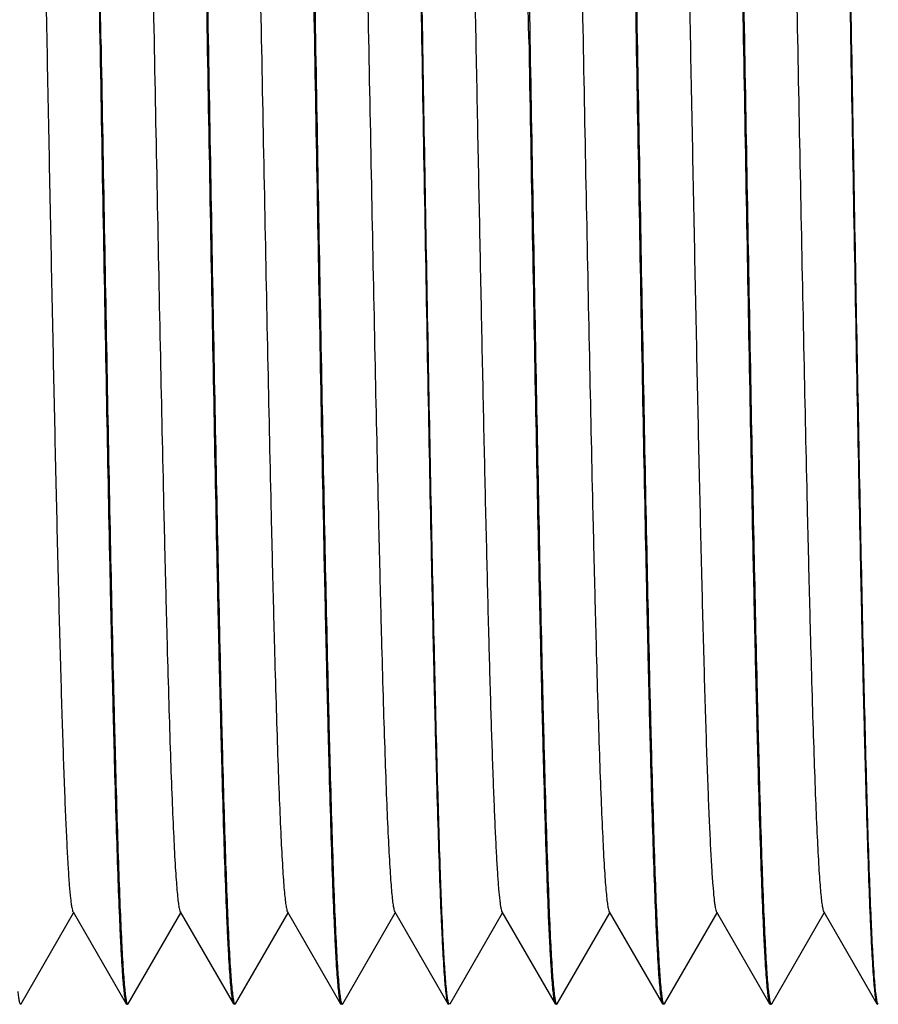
# Model space of a CAD drawing. Header units: inches. Extents: x 2658 to 3015, y -2152 to -1900.
# Tile 4 of 30: x 2794.21 to 2802.22, y -2080.72 to -2071.54. Entities that reach past the tile are written whole.
import ezdxf

# ---------------------------------------------------------------- set-up
doc = ezdxf.new("R2010")
doc.units = ezdxf.units.IN
doc.header["$LTSCALE"] = 0.64311
doc.header["$MEASUREMENT"] = 0
doc.layers.get('0').update_dxf_attribs({"linetype": 'CONTINUOUS'})
doc.layers.add('02___PRT_ALL_AXES', color=7, linetype='CONTINUOUS')

msp = doc.modelspace()

# ---------------------------------------------------------------- linework, layer by layer
at = {"color": 7, "linetype": 'Continuous'}
for p, q in [((2794.2242, -2080.7156), (2794.7143, -2079.8672)), ((2794.7089, -2079.8578), (2795.2044, -2080.7156)), ((2795.2242, -2080.7156), (2795.7143, -2079.8672)), ((2795.7089, -2079.8578), (2796.2044, -2080.7156)), ((2796.2242, -2080.7156), (2796.7143, -2079.8672)), ((2796.7089, -2079.8578), (2797.2044, -2080.7156)), ((2797.2242, -2080.7156), (2797.7143, -2079.8672)), ((2797.7089, -2079.8578), (2798.2044, -2080.7156)), ((2798.2242, -2080.7156), (2798.7143, -2079.8672)), ((2798.7089, -2079.8578), (2799.2044, -2080.7156)), ((2799.2242, -2080.7156), (2799.7143, -2079.8672)), ((2799.7089, -2079.8578), (2800.2044, -2080.7156)), ((2800.2242, -2080.7156), (2800.7143, -2079.8672)), ((2800.7089, -2079.8578), (2801.2044, -2080.7156)), ((2801.2242, -2080.7156), (2801.7143, -2079.8672)), ((2801.7089, -2079.8578), (2802.2044, -2080.7156)), ((2794.2193, -2080.7199), (2794.2242, -2080.7156)), ((2795.2044, -2080.7156), (2795.2093, -2080.7199)), ((2795.2193, -2080.7199), (2795.2242, -2080.7156)), ((2796.2044, -2080.7156), (2796.2093, -2080.7199)), ((2796.2193, -2080.7199), (2796.2242, -2080.7156)), ((2797.2044, -2080.7156), (2797.2093, -2080.7199)), ((2797.2193, -2080.7199), (2797.2242, -2080.7156)), ((2798.2044, -2080.7156), (2798.2093, -2080.7199)), ((2798.2242, -2080.7156), (2798.2193, -2080.7199)), ((2799.2044, -2080.7156), (2799.2093, -2080.7199)), ((2799.2193, -2080.7199), (2799.2242, -2080.7156)), ((2800.2044, -2080.7156), (2800.2093, -2080.7199)), ((2800.2193, -2080.7199), (2800.2242, -2080.7156)), ((2801.2044, -2080.7156), (2801.2093, -2080.7199)), ((2801.2193, -2080.7199), (2801.2242, -2080.7156)), ((2802.2044, -2080.7156), (2802.2093, -2080.7199))]:
    msp.add_line(p, q, dxfattribs=at)
for centre, radius, start, end in [((839.9129, -2105.8315), 1958.3535, 0.9980579, 1.1378429), ((1500.5258, -2093.5352), 1298.6168, 0.9625504, 1.1733505)]:
    msp.add_arc(centre, radius, start, end, dxfattribs=at)
for points, knots in [([(2794.9693, -2071.7199), (2794.9591, -2071.1458), (2794.9392, -2070.019), (2794.9092, -2068.3811), (2794.8835, -2067.0832), (2794.8626, -2066.1214), (2794.8474, -2065.4734), (2794.8323, -2064.8833), (2794.8171, -2064.3565), (2794.802, -2063.8978), (2794.789, -2063.5602), (2794.7783, -2063.3274), (2794.7707, -2063.1816), (2794.7631, -2063.0556), (2794.7556, -2062.9497), (2794.7482, -2062.8641), (2794.7408, -2062.799), (2794.7344, -2062.7575), (2794.7287, -2062.7349), (2794.7258, -2062.727), (2794.7242, -2062.7241)], [0, 0, 0, 0, 0.191336, 0.375594, 0.545984, 0.623982, 0.696206, 0.761992, 0.820722, 0.871862, 0.914932, 0.933318, 0.949544, 0.963573, 0.975379, 0.984934, 0.992218, 0.997228, 0.998888, 1, 1, 1, 1]), ([(2795.7242, -2062.7241), (2795.7258, -2062.727), (2795.7287, -2062.7349), (2795.7344, -2062.7575), (2795.7408, -2062.799), (2795.7482, -2062.8641), (2795.7556, -2062.9497), (2795.7631, -2063.0556), (2795.7707, -2063.1816), (2795.7783, -2063.3274), (2795.789, -2063.5602), (2795.802, -2063.8978), (2795.8171, -2064.3565), (2795.8323, -2064.8833), (2795.8474, -2065.4734), (2795.8626, -2066.1214), (2795.8835, -2067.0831), (2795.9092, -2068.3811), (2795.9392, -2070.019), (2795.9591, -2071.1458), (2795.9693, -2071.7199)], [0, 0, 0, 0, 0.00111, 0.002769, 0.007781, 0.015067, 0.02462, 0.036425, 0.050457, 0.066683, 0.085066, 0.128139, 0.179275, 0.238006, 0.303788, 0.376012, 0.454012, 0.624406, 0.808662, 1, 1, 1, 1]), ([(2796.7242, -2062.7241), (2796.7258, -2062.727), (2796.7287, -2062.7349), (2796.7344, -2062.7575), (2796.7408, -2062.799), (2796.7482, -2062.8641), (2796.7556, -2062.9497), (2796.7631, -2063.0556), (2796.7707, -2063.1816), (2796.7783, -2063.3274), (2796.789, -2063.5602), (2796.802, -2063.8978), (2796.8171, -2064.3565), (2796.8323, -2064.8833), (2796.8474, -2065.4734), (2796.8626, -2066.1214), (2796.8835, -2067.0831), (2796.9092, -2068.3811), (2796.9392, -2070.019), (2796.9591, -2071.1458), (2796.9693, -2071.7199)], [0, 0, 0, 0, 0.00111, 0.002769, 0.007781, 0.015067, 0.02462, 0.036425, 0.050457, 0.066683, 0.085066, 0.128139, 0.179275, 0.238006, 0.303788, 0.376012, 0.454012, 0.624406, 0.808662, 1, 1, 1, 1]), ([(2798.7242, -2062.7241), (2798.7258, -2062.727), (2798.7287, -2062.7349), (2798.7344, -2062.7575), (2798.7408, -2062.799), (2798.7482, -2062.8641), (2798.7556, -2062.9497), (2798.7631, -2063.0556), (2798.7707, -2063.1816), (2798.7783, -2063.3274), (2798.789, -2063.5602), (2798.802, -2063.8978), (2798.8171, -2064.3565), (2798.8323, -2064.8833), (2798.8474, -2065.4734), (2798.8626, -2066.1214), (2798.8835, -2067.0831), (2798.9092, -2068.3811), (2798.9392, -2070.019), (2798.9591, -2071.1458), (2798.9693, -2071.7199)], [0, 0, 0, 0, 0.00111, 0.002769, 0.007781, 0.015067, 0.02462, 0.036425, 0.050457, 0.066683, 0.085066, 0.128139, 0.179275, 0.238006, 0.303788, 0.376012, 0.454012, 0.624406, 0.808662, 1, 1, 1, 1]), ([(2799.7242, -2062.7241), (2799.7258, -2062.727), (2799.7287, -2062.7349), (2799.7344, -2062.7575), (2799.7408, -2062.799), (2799.7482, -2062.8641), (2799.7556, -2062.9497), (2799.7631, -2063.0556), (2799.7707, -2063.1816), (2799.7783, -2063.3274), (2799.789, -2063.5602), (2799.802, -2063.8978), (2799.8171, -2064.3565), (2799.8323, -2064.8833), (2799.8474, -2065.4734), (2799.8626, -2066.1214), (2799.8835, -2067.0831), (2799.9092, -2068.3811), (2799.9392, -2070.019), (2799.9591, -2071.1458), (2799.9693, -2071.7199)], [0, 0, 0, 0, 0.00111, 0.002769, 0.007781, 0.015067, 0.02462, 0.036425, 0.050457, 0.066683, 0.085066, 0.128139, 0.179275, 0.238006, 0.303788, 0.376012, 0.454012, 0.624406, 0.808662, 1, 1, 1, 1]), ([(2800.7242, -2062.7241), (2800.7258, -2062.727), (2800.7287, -2062.7349), (2800.7344, -2062.7575), (2800.7408, -2062.799), (2800.7482, -2062.8641), (2800.7556, -2062.9497), (2800.7631, -2063.0556), (2800.7707, -2063.1816), (2800.7783, -2063.3274), (2800.789, -2063.5602), (2800.802, -2063.8978), (2800.8171, -2064.3565), (2800.8323, -2064.8833), (2800.8474, -2065.4734), (2800.8626, -2066.1214), (2800.8835, -2067.0831), (2800.9092, -2068.3811), (2800.9392, -2070.019), (2800.9591, -2071.1458), (2800.9693, -2071.7199)], [0, 0, 0, 0, 0.00111, 0.002769, 0.007781, 0.015067, 0.02462, 0.036425, 0.050457, 0.066683, 0.085066, 0.128139, 0.179275, 0.238006, 0.303788, 0.376012, 0.454012, 0.624406, 0.808662, 1, 1, 1, 1]), ([(2801.9693, -2071.7199), (2801.9591, -2071.1458), (2801.9392, -2070.0191), (2801.9092, -2068.3811), (2801.8835, -2067.0832), (2801.8626, -2066.1214), (2801.8474, -2065.4735), (2801.8323, -2064.8833), (2801.8171, -2064.3565), (2801.802, -2063.8978), (2801.789, -2063.5602), (2801.7783, -2063.3274), (2801.7707, -2063.1816), (2801.7631, -2063.0557), (2801.7556, -2062.9497), (2801.7482, -2062.8641), (2801.7408, -2062.799), (2801.7344, -2062.7575), (2801.7287, -2062.7349), (2801.7258, -2062.727), (2801.7242, -2062.7241)], [0, 0, 0, 0, 0.191336, 0.375591, 0.545981, 0.623981, 0.696205, 0.761989, 0.820722, 0.871859, 0.914933, 0.933316, 0.949541, 0.963573, 0.975379, 0.984931, 0.992217, 0.99723, 0.99889, 1, 1, 1, 1]), ([(2794.7224, -2062.7506), (2794.7256, -2062.7652), (2794.7311, -2062.8011), (2794.7419, -2062.8985), (2794.7543, -2063.0677), (2794.7686, -2063.3264), (2794.783, -2063.6576), (2794.7976, -2064.0585), (2794.8122, -2064.5256), (2794.8268, -2065.055), (2794.8472, -2065.8714), (2794.8721, -2067.0089), (2794.9011, -2068.4859), (2794.9302, -2070.0745), (2794.9495, -2071.165), (2794.9593, -2071.7199)], [0, 0, 0, 0, 0.005, 0.01213, 0.032743, 0.061697, 0.098748, 0.143582, 0.195814, 0.254991, 0.320606, 0.468827, 0.63537, 0.814479, 1, 1, 1, 1]), ([(2795.7224, -2062.7506), (2795.7256, -2062.7652), (2795.7311, -2062.8011), (2795.7419, -2062.8985), (2795.7543, -2063.0677), (2795.7686, -2063.3264), (2795.783, -2063.6576), (2795.7976, -2064.0585), (2795.8122, -2064.5256), (2795.8268, -2065.055), (2795.8472, -2065.8714), (2795.8721, -2067.0089), (2795.9011, -2068.4859), (2795.9302, -2070.0745), (2795.9495, -2071.165), (2795.9593, -2071.7199)], [0, 0, 0, 0, 0.005, 0.01213, 0.032743, 0.061697, 0.098748, 0.143582, 0.195814, 0.254991, 0.320606, 0.468827, 0.63537, 0.814479, 1, 1, 1, 1]), ([(2796.7224, -2062.7506), (2796.7256, -2062.7652), (2796.7311, -2062.8011), (2796.7419, -2062.8985), (2796.7543, -2063.0677), (2796.7686, -2063.3264), (2796.783, -2063.6576), (2796.7976, -2064.0585), (2796.8122, -2064.5256), (2796.8268, -2065.055), (2796.8472, -2065.8714), (2796.8721, -2067.0089), (2796.9011, -2068.4859), (2796.9302, -2070.0745), (2796.9495, -2071.165), (2796.9593, -2071.7199)], [0, 0, 0, 0, 0.005, 0.01213, 0.032743, 0.061697, 0.098748, 0.143582, 0.195814, 0.254991, 0.320606, 0.468827, 0.63537, 0.814479, 1, 1, 1, 1]), ([(2797.7224, -2062.7506), (2797.7256, -2062.7652), (2797.7311, -2062.8011), (2797.7419, -2062.8985), (2797.7543, -2063.0677), (2797.7686, -2063.3264), (2797.783, -2063.6576), (2797.7976, -2064.0585), (2797.8122, -2064.5256), (2797.8268, -2065.055), (2797.8472, -2065.8714), (2797.8721, -2067.0089), (2797.9011, -2068.4859), (2797.9302, -2070.0745), (2797.9495, -2071.165), (2797.9593, -2071.7199)], [0, 0, 0, 0, 0.005, 0.01213, 0.032743, 0.061697, 0.098748, 0.143582, 0.195814, 0.254991, 0.320606, 0.468827, 0.63537, 0.814479, 1, 1, 1, 1]), ([(2799.7224, -2062.7506), (2799.7256, -2062.7652), (2799.7311, -2062.8011), (2799.7419, -2062.8985), (2799.7543, -2063.0677), (2799.7686, -2063.3264), (2799.783, -2063.6576), (2799.7976, -2064.0585), (2799.8122, -2064.5256), (2799.8268, -2065.055), (2799.8472, -2065.8714), (2799.8721, -2067.0089), (2799.9011, -2068.4859), (2799.9302, -2070.0745), (2799.9495, -2071.165), (2799.9593, -2071.7199)], [0, 0, 0, 0, 0.005, 0.01213, 0.032743, 0.061697, 0.098748, 0.143582, 0.195814, 0.254991, 0.320606, 0.468827, 0.63537, 0.814479, 1, 1, 1, 1]), ([(2800.7224, -2062.7506), (2800.7256, -2062.7652), (2800.7311, -2062.8011), (2800.7419, -2062.8985), (2800.7543, -2063.0677), (2800.7686, -2063.3264), (2800.783, -2063.6576), (2800.7976, -2064.0585), (2800.8122, -2064.5256), (2800.8268, -2065.055), (2800.8472, -2065.8714), (2800.8721, -2067.0089), (2800.9011, -2068.4859), (2800.9302, -2070.0745), (2800.9495, -2071.165), (2800.9593, -2071.7199)], [0, 0, 0, 0, 0.005, 0.01213, 0.032743, 0.061697, 0.098748, 0.143582, 0.195814, 0.254991, 0.320606, 0.468827, 0.63537, 0.814479, 1, 1, 1, 1]), ([(2801.7224, -2062.7506), (2801.7256, -2062.7652), (2801.7311, -2062.8011), (2801.7419, -2062.8985), (2801.7543, -2063.0677), (2801.7686, -2063.3264), (2801.783, -2063.6576), (2801.7976, -2064.0585), (2801.8122, -2064.5256), (2801.8268, -2065.055), (2801.8472, -2065.8714), (2801.8721, -2067.0089), (2801.9011, -2068.4859), (2801.9302, -2070.0745), (2801.9495, -2071.165), (2801.9593, -2071.7199)], [0, 0, 0, 0, 0.005, 0.01213, 0.032743, 0.061697, 0.098748, 0.143582, 0.195814, 0.254991, 0.320606, 0.468827, 0.63537, 0.814479, 1, 1, 1, 1]), ([(2794.2197, -2063.5819), (2794.2237, -2063.5888), (2794.229, -2063.6105), (2794.2364, -2063.6518), (2794.2435, -2063.7119), (2794.251, -2063.7902), (2794.2585, -2063.887), (2794.2694, -2064.0517), (2794.2824, -2064.3014), (2794.2974, -2064.6517), (2794.3124, -2065.0672), (2794.3275, -2065.544), (2794.355, -2066.5143), (2794.3911, -2068.061), (2794.427, -2069.8172), (2794.4567, -2071.3316), (2794.4794, -2072.4955), (2794.5021, -2073.6432), (2794.5248, -2074.7511), (2794.5474, -2075.7962), (2794.57, -2076.7567), (2794.5894, -2077.4952), (2794.6052, -2078.0289), (2794.6166, -2078.3815), (2794.628, -2078.6995), (2794.6393, -2078.9813), (2794.6506, -2079.2255), (2794.6618, -2079.4307), (2794.673, -2079.5959), (2794.6827, -2079.7081), (2794.691, -2079.7772), (2794.6965, -2079.8136), (2794.702, -2079.8394), (2794.7062, -2079.8532), (2794.7089, -2079.8578)], [0, 0, 0, 0, 0.001465, 0.004046, 0.007757, 0.012594, 0.018552, 0.025617, 0.043002, 0.064597, 0.090199, 0.119579, 0.152462, 0.268973, 0.404529, 0.475993, 0.547955, 0.618923, 0.687427, 0.752049, 0.811449, 0.864398, 0.888103, 0.909798, 0.929368, 0.946712, 0.961743, 0.97438, 0.984563, 0.992241, 0.99513, 0.997383, 0.999002, 1, 1, 1, 1]), ([(2795.2197, -2063.5819), (2795.2237, -2063.5888), (2795.229, -2063.6105), (2795.2364, -2063.6518), (2795.2435, -2063.7119), (2795.251, -2063.7902), (2795.2585, -2063.887), (2795.2694, -2064.0517), (2795.2824, -2064.3014), (2795.2974, -2064.6517), (2795.3124, -2065.0672), (2795.3275, -2065.544), (2795.3427, -2066.0778), (2795.3578, -2066.6636), (2795.3787, -2067.5326), (2795.4043, -2068.705), (2795.4343, -2070.1842), (2795.4643, -2071.7199), (2795.4943, -2073.2556), (2795.5243, -2074.7347), (2795.5499, -2075.9071), (2795.5707, -2076.7762), (2795.5859, -2077.3619), (2795.601, -2077.8957), (2795.6161, -2078.3725), (2795.6312, -2078.788), (2795.6461, -2079.1384), (2795.6592, -2079.388), (2795.67, -2079.5528), (2795.6775, -2079.6495), (2795.685, -2079.7278), (2795.6922, -2079.788), (2795.6996, -2079.8292), (2795.7049, -2079.8509), (2795.7089, -2079.8578)], [0, 0, 0, 0, 0.001466, 0.004047, 0.007757, 0.012594, 0.018553, 0.025618, 0.043003, 0.064597, 0.0902, 0.119579, 0.152463, 0.18855, 0.227506, 0.312571, 0.40453, 0.5, 0.59547, 0.687429, 0.772494, 0.81145, 0.847537, 0.880421, 0.9098, 0.935403, 0.956997, 0.974382, 0.981448, 0.987406, 0.992243, 0.995953, 0.998535, 1, 1, 1, 1]), ([(2796.2197, -2063.5819), (2796.2236, -2063.5888), (2796.229, -2063.6105), (2796.2364, -2063.6518), (2796.2435, -2063.7119), (2796.251, -2063.7902), (2796.2585, -2063.887), (2796.2694, -2064.0517), (2796.2824, -2064.3014), (2796.2974, -2064.6517), (2796.3124, -2065.0672), (2796.3275, -2065.544), (2796.3427, -2066.0778), (2796.3578, -2066.6636), (2796.3787, -2067.5326), (2796.4043, -2068.705), (2796.4343, -2070.1842), (2796.4643, -2071.7199), (2796.4943, -2073.2556), (2796.5243, -2074.7347), (2796.5499, -2075.9071), (2796.5707, -2076.7762), (2796.5859, -2077.3619), (2796.601, -2077.8957), (2796.6161, -2078.3725), (2796.6312, -2078.788), (2796.6462, -2079.1384), (2796.6592, -2079.388), (2796.67, -2079.5528), (2796.6775, -2079.6495), (2796.685, -2079.7278), (2796.6922, -2079.788), (2796.6996, -2079.8292), (2796.7049, -2079.8509), (2796.7089, -2079.8578)], [0, 0, 0, 0, 0.001466, 0.004047, 0.007756, 0.012595, 0.018553, 0.025617, 0.043003, 0.064597, 0.090201, 0.119579, 0.152464, 0.188549, 0.227507, 0.312572, 0.40453, 0.5, 0.595471, 0.68743, 0.772495, 0.811451, 0.847538, 0.880421, 0.909801, 0.935404, 0.956998, 0.974383, 0.981449, 0.987406, 0.992243, 0.995955, 0.998536, 1, 1, 1, 1]), ([(2797.2197, -2063.5819), (2797.2236, -2063.5888), (2797.229, -2063.6105), (2797.2364, -2063.6518), (2797.2435, -2063.7119), (2797.251, -2063.7903), (2797.2585, -2063.887), (2797.2694, -2064.0517), (2797.2824, -2064.3014), (2797.2974, -2064.6517), (2797.3124, -2065.0672), (2797.3275, -2065.544), (2797.3427, -2066.0778), (2797.3578, -2066.6636), (2797.3787, -2067.5326), (2797.4043, -2068.705), (2797.4343, -2070.1842), (2797.4643, -2071.7199), (2797.4943, -2073.2556), (2797.5243, -2074.7347), (2797.5499, -2075.9071), (2797.5707, -2076.7762), (2797.5859, -2077.3619), (2797.601, -2077.8957), (2797.6161, -2078.3725), (2797.6312, -2078.788), (2797.6462, -2079.1384), (2797.6592, -2079.388), (2797.67, -2079.5528), (2797.6775, -2079.6495), (2797.685, -2079.7278), (2797.6922, -2079.788), (2797.6996, -2079.8292), (2797.7049, -2079.8509), (2797.7089, -2079.8578)], [0, 0, 0, 0, 0.001466, 0.004045, 0.007756, 0.012595, 0.018552, 0.025616, 0.043003, 0.064595, 0.0902, 0.119578, 0.152463, 0.188549, 0.227506, 0.312571, 0.40453, 0.5, 0.595471, 0.68743, 0.772495, 0.811451, 0.847538, 0.880422, 0.9098, 0.935405, 0.956997, 0.974384, 0.981448, 0.987405, 0.992244, 0.995955, 0.998535, 1, 1, 1, 1]), ([(2799.2197, -2063.5819), (2799.2237, -2063.5888), (2799.229, -2063.6105), (2799.2364, -2063.6518), (2799.2435, -2063.7119), (2799.251, -2063.7902), (2799.2585, -2063.887), (2799.2694, -2064.0517), (2799.2824, -2064.3014), (2799.2974, -2064.6517), (2799.3124, -2065.0672), (2799.3275, -2065.544), (2799.3427, -2066.0778), (2799.3578, -2066.6636), (2799.3787, -2067.5326), (2799.4043, -2068.705), (2799.4343, -2070.1842), (2799.4643, -2071.7199), (2799.4943, -2073.2556), (2799.5243, -2074.7347), (2799.5499, -2075.9071), (2799.5707, -2076.7762), (2799.5859, -2077.3619), (2799.601, -2077.8957), (2799.6161, -2078.3725), (2799.6312, -2078.788), (2799.6462, -2079.1384), (2799.6592, -2079.388), (2799.67, -2079.5528), (2799.6775, -2079.6495), (2799.685, -2079.7278), (2799.6922, -2079.788), (2799.6996, -2079.8292), (2799.7049, -2079.8509), (2799.7089, -2079.8578)], [0, 0, 0, 0, 0.001465, 0.004046, 0.007757, 0.012594, 0.018551, 0.025617, 0.043002, 0.064597, 0.090199, 0.119579, 0.152462, 0.188549, 0.227505, 0.31257, 0.404529, 0.5, 0.59547, 0.687428, 0.772493, 0.811451, 0.847536, 0.880421, 0.909799, 0.935403, 0.956997, 0.974382, 0.981447, 0.987405, 0.992244, 0.995953, 0.998534, 1, 1, 1, 1]), ([(2800.2197, -2063.5819), (2800.2237, -2063.5888), (2800.229, -2063.6105), (2800.2364, -2063.6518), (2800.2435, -2063.7119), (2800.251, -2063.7902), (2800.2585, -2063.887), (2800.2694, -2064.0517), (2800.2824, -2064.3014), (2800.2974, -2064.6517), (2800.3124, -2065.0672), (2800.3275, -2065.544), (2800.355, -2066.5143), (2800.3911, -2068.061), (2800.427, -2069.8172), (2800.4567, -2071.3316), (2800.4794, -2072.4954), (2800.5021, -2073.6432), (2800.5248, -2074.7511), (2800.5474, -2075.7961), (2800.57, -2076.7567), (2800.5894, -2077.4952), (2800.6052, -2078.0289), (2800.6166, -2078.3815), (2800.628, -2078.6995), (2800.6393, -2078.9813), (2800.6506, -2079.2254), (2800.6618, -2079.4307), (2800.673, -2079.5959), (2800.6827, -2079.7081), (2800.691, -2079.7772), (2800.6965, -2079.8136), (2800.702, -2079.8394), (2800.7062, -2079.8531), (2800.7089, -2079.8578)], [0, 0, 0, 0, 0.001466, 0.004047, 0.007757, 0.012594, 0.018553, 0.025618, 0.043003, 0.064597, 0.0902, 0.119579, 0.152463, 0.268973, 0.404529, 0.475993, 0.547955, 0.618923, 0.687428, 0.752049, 0.811449, 0.864398, 0.888103, 0.909798, 0.929368, 0.946713, 0.961743, 0.97438, 0.984564, 0.992241, 0.99513, 0.997383, 0.999003, 1, 1, 1, 1]), ([(2801.2197, -2063.5819), (2801.2237, -2063.5888), (2801.229, -2063.6105), (2801.2364, -2063.6518), (2801.2435, -2063.7119), (2801.251, -2063.7902), (2801.2585, -2063.887), (2801.2694, -2064.0517), (2801.2824, -2064.3014), (2801.2974, -2064.6517), (2801.3124, -2065.0672), (2801.3275, -2065.544), (2801.3427, -2066.0778), (2801.3578, -2066.6636), (2801.3787, -2067.5326), (2801.4043, -2068.705), (2801.4343, -2070.1842), (2801.4643, -2071.7199), (2801.4943, -2073.2556), (2801.5243, -2074.7347), (2801.5499, -2075.9071), (2801.5707, -2076.7762), (2801.5859, -2077.3619), (2801.601, -2077.8957), (2801.6161, -2078.3725), (2801.6312, -2078.788), (2801.6462, -2079.1384), (2801.6592, -2079.388), (2801.67, -2079.5528), (2801.6775, -2079.6495), (2801.685, -2079.7278), (2801.6922, -2079.788), (2801.6996, -2079.8292), (2801.7049, -2079.8509), (2801.7089, -2079.8578)], [0, 0, 0, 0, 0.001466, 0.004047, 0.007756, 0.012595, 0.018553, 0.025618, 0.043003, 0.064597, 0.090201, 0.119579, 0.152464, 0.188549, 0.227507, 0.312572, 0.40453, 0.500001, 0.595471, 0.68743, 0.772495, 0.811451, 0.847538, 0.880421, 0.909801, 0.935404, 0.956998, 0.974383, 0.981449, 0.987406, 0.992243, 0.995955, 0.998535, 1, 1, 1, 1]), ([(2798.3752, -2067.398), (2798.3901, -2068.0431), (2798.4186, -2069.3877), (2798.4519, -2071.0875), (2798.4794, -2072.4929), (2798.5, -2073.5393), (2798.5207, -2074.5544), (2798.5413, -2075.521), (2798.562, -2076.4223), (2798.5825, -2077.2431), (2798.603, -2077.9692), (2798.6207, -2078.5093), (2798.6353, -2078.8847), (2798.6456, -2079.1211), (2798.6559, -2079.3256), (2798.6661, -2079.4975), (2798.6762, -2079.6361), (2798.6851, -2079.7305), (2798.6927, -2079.7887), (2798.6977, -2079.8196), (2798.7026, -2079.8418), (2798.7065, -2079.8537), (2798.7089, -2079.8578)], [0, 0, 0, 0, 0.155283, 0.323622, 0.409118, 0.493545, 0.575456, 0.653448, 0.726183, 0.792417, 0.851016, 0.900974, 0.922441, 0.94144, 0.957893, 0.971726, 0.982885, 0.991328, 0.99452, 0.997025, 0.998847, 1, 1, 1, 1]), ([(2794.9593, -2071.7199), (2794.9694, -2072.2939), (2794.9894, -2073.4207), (2795.0194, -2075.0587), (2795.045, -2076.3566), (2795.0659, -2077.3184), (2795.0811, -2077.9663), (2795.0963, -2078.5565), (2795.1114, -2079.0833), (2795.1265, -2079.5419), (2795.1396, -2079.8795), (2795.1503, -2080.1124), (2795.1579, -2080.2581), (2795.1655, -2080.3841), (2795.173, -2080.49), (2795.1804, -2080.5757), (2795.1878, -2080.6408), (2795.1942, -2080.6823), (2795.1999, -2080.7049), (2795.2027, -2080.7128), (2795.2044, -2080.7156)], [0, 0, 0, 0, 0.191339, 0.375595, 0.545988, 0.623988, 0.696213, 0.761994, 0.820725, 0.871862, 0.914932, 0.933317, 0.949544, 0.963574, 0.975378, 0.984933, 0.992218, 0.997229, 0.998889, 1, 1, 1, 1]), ([(2794.9693, -2071.7199), (2794.9791, -2072.2747), (2794.9984, -2073.3652), (2795.0274, -2074.9538), (2795.0564, -2076.4308), (2795.0813, -2077.5684), (2795.1018, -2078.3848), (2795.1164, -2078.9141), (2795.131, -2079.3812), (2795.1456, -2079.7821), (2795.1599, -2080.1134), (2795.1742, -2080.3721), (2795.1866, -2080.5413), (2795.1975, -2080.6386), (2795.203, -2080.6745), (2795.2061, -2080.6891)], [0, 0, 0, 0, 0.185521, 0.36463, 0.531173, 0.679394, 0.745009, 0.804186, 0.856418, 0.901252, 0.938303, 0.967257, 0.98787, 0.995, 1, 1, 1, 1]), ([(2795.9593, -2071.7199), (2795.9694, -2072.2939), (2795.9894, -2073.4207), (2796.0194, -2075.0587), (2796.045, -2076.3566), (2796.0659, -2077.3184), (2796.0811, -2077.9663), (2796.0963, -2078.5564), (2796.1114, -2079.0833), (2796.1265, -2079.5419), (2796.1396, -2079.8795), (2796.1503, -2080.1123), (2796.1579, -2080.2581), (2796.1655, -2080.3841), (2796.173, -2080.49), (2796.1804, -2080.5756), (2796.1878, -2080.6408), (2796.1942, -2080.6822), (2796.1999, -2080.7049), (2796.2027, -2080.7127), (2796.2044, -2080.7156)], [0, 0, 0, 0, 0.191338, 0.375594, 0.545988, 0.623988, 0.696212, 0.761994, 0.820725, 0.871861, 0.914934, 0.933317, 0.949543, 0.963575, 0.97538, 0.984933, 0.992219, 0.997231, 0.99889, 1, 1, 1, 1]), ([(2795.9693, -2071.7199), (2795.9791, -2072.2747), (2795.9984, -2073.3652), (2796.0274, -2074.9538), (2796.0564, -2076.4308), (2796.0813, -2077.5684), (2796.1018, -2078.3848), (2796.1164, -2078.9141), (2796.131, -2079.3812), (2796.1456, -2079.7821), (2796.1599, -2080.1134), (2796.1742, -2080.3721), (2796.1866, -2080.5413), (2796.1975, -2080.6386), (2796.203, -2080.6745), (2796.2061, -2080.6891)], [0, 0, 0, 0, 0.185521, 0.36463, 0.531173, 0.679394, 0.745009, 0.804186, 0.856418, 0.901252, 0.938303, 0.967257, 0.98787, 0.995, 1, 1, 1, 1]), ([(2796.9593, -2071.7199), (2796.9694, -2072.2939), (2796.9894, -2073.4207), (2797.0194, -2075.0587), (2797.045, -2076.3566), (2797.0659, -2077.3184), (2797.0811, -2077.9663), (2797.0963, -2078.5564), (2797.1114, -2079.0833), (2797.1265, -2079.5419), (2797.1396, -2079.8795), (2797.1503, -2080.1123), (2797.1579, -2080.2581), (2797.1655, -2080.3841), (2797.173, -2080.49), (2797.1804, -2080.5756), (2797.1878, -2080.6408), (2797.1942, -2080.6822), (2797.1999, -2080.7049), (2797.2027, -2080.7127), (2797.2044, -2080.7156)], [0, 0, 0, 0, 0.191338, 0.375594, 0.545988, 0.623988, 0.696212, 0.761994, 0.820725, 0.871861, 0.914934, 0.933317, 0.949543, 0.963575, 0.97538, 0.984933, 0.992219, 0.997231, 0.99889, 1, 1, 1, 1]), ([(2796.9693, -2071.7199), (2796.9791, -2072.2747), (2796.9984, -2073.3652), (2797.0274, -2074.9538), (2797.0564, -2076.4308), (2797.0813, -2077.5684), (2797.1018, -2078.3848), (2797.1164, -2078.9141), (2797.131, -2079.3812), (2797.1456, -2079.7821), (2797.1599, -2080.1134), (2797.1742, -2080.3721), (2797.1866, -2080.5413), (2797.1975, -2080.6386), (2797.203, -2080.6745), (2797.2061, -2080.6891)], [0, 0, 0, 0, 0.185521, 0.36463, 0.531173, 0.679394, 0.745009, 0.804186, 0.856418, 0.901252, 0.938303, 0.967257, 0.98787, 0.995, 1, 1, 1, 1]), ([(2797.9593, -2071.7199), (2797.9694, -2072.2939), (2797.9894, -2073.4207), (2798.0194, -2075.0587), (2798.045, -2076.3566), (2798.0659, -2077.3184), (2798.0811, -2077.9663), (2798.0963, -2078.5564), (2798.1114, -2079.0833), (2798.1265, -2079.5419), (2798.1396, -2079.8795), (2798.1503, -2080.1123), (2798.1579, -2080.2581), (2798.1655, -2080.3841), (2798.173, -2080.49), (2798.1804, -2080.5756), (2798.1878, -2080.6408), (2798.1942, -2080.6822), (2798.1999, -2080.7049), (2798.2027, -2080.7127), (2798.2044, -2080.7156)], [0, 0, 0, 0, 0.191338, 0.375594, 0.545988, 0.623988, 0.696212, 0.761994, 0.820725, 0.871861, 0.914934, 0.933317, 0.949543, 0.963575, 0.97538, 0.984933, 0.992219, 0.997231, 0.99889, 1, 1, 1, 1]), ([(2798.1905, -2080.5736), (2798.1849, -2080.5158), (2798.1747, -2080.3782), (2798.1546, -2080.0183), (2798.1314, -2079.4157), (2798.1048, -2078.5235), (2798.078, -2077.4263), (2798.0509, -2076.1572), (2798.0137, -2074.2358), (2797.9874, -2072.7417), (2797.9693, -2071.7199)], [0, 0, 0, 0, 0.019671, 0.046715, 0.122095, 0.223898, 0.349068, 0.493835, 0.653845, 1, 1, 1, 1]), ([(2798.9593, -2071.7199), (2798.9694, -2072.2939), (2798.9894, -2073.4207), (2799.0194, -2075.0587), (2799.045, -2076.3566), (2799.0659, -2077.3184), (2799.0811, -2077.9663), (2799.0963, -2078.5564), (2799.1114, -2079.0833), (2799.1265, -2079.5419), (2799.1396, -2079.8795), (2799.1503, -2080.1123), (2799.1579, -2080.2581), (2799.1655, -2080.3841), (2799.173, -2080.49), (2799.1804, -2080.5756), (2799.1878, -2080.6408), (2799.1942, -2080.6822), (2799.1999, -2080.7049), (2799.2027, -2080.7127), (2799.2044, -2080.7156)], [0, 0, 0, 0, 0.191338, 0.375594, 0.545988, 0.623988, 0.696212, 0.761994, 0.820725, 0.871861, 0.914934, 0.933317, 0.949543, 0.963575, 0.97538, 0.984933, 0.992219, 0.997231, 0.99889, 1, 1, 1, 1]), ([(2798.9693, -2071.7199), (2798.9791, -2072.2747), (2798.9984, -2073.3652), (2799.0274, -2074.9538), (2799.0564, -2076.4308), (2799.0813, -2077.5684), (2799.1018, -2078.3848), (2799.1164, -2078.9141), (2799.131, -2079.3812), (2799.1456, -2079.7821), (2799.1599, -2080.1134), (2799.1742, -2080.3721), (2799.1866, -2080.5413), (2799.1975, -2080.6386), (2799.203, -2080.6745), (2799.2061, -2080.6891)], [0, 0, 0, 0, 0.185521, 0.36463, 0.531173, 0.679394, 0.745009, 0.804186, 0.856418, 0.901252, 0.938303, 0.967257, 0.98787, 0.995, 1, 1, 1, 1]), ([(2799.9593, -2071.7199), (2799.9694, -2072.2939), (2799.9894, -2073.4207), (2800.0194, -2075.0587), (2800.045, -2076.3566), (2800.0659, -2077.3184), (2800.0811, -2077.9663), (2800.0963, -2078.5564), (2800.1114, -2079.0833), (2800.1265, -2079.5419), (2800.1396, -2079.8795), (2800.1503, -2080.1123), (2800.1579, -2080.2581), (2800.1655, -2080.3841), (2800.173, -2080.49), (2800.1804, -2080.5756), (2800.1878, -2080.6408), (2800.1942, -2080.6822), (2800.1999, -2080.7049), (2800.2027, -2080.7127), (2800.2044, -2080.7156)], [0, 0, 0, 0, 0.191338, 0.375594, 0.545988, 0.623988, 0.696212, 0.761994, 0.820725, 0.871861, 0.914934, 0.933317, 0.949543, 0.963575, 0.97538, 0.984933, 0.992219, 0.997231, 0.99889, 1, 1, 1, 1]), ([(2799.9693, -2071.7199), (2799.9791, -2072.2747), (2799.9984, -2073.3652), (2800.0274, -2074.9538), (2800.0564, -2076.4308), (2800.0813, -2077.5684), (2800.1018, -2078.3848), (2800.1164, -2078.9141), (2800.131, -2079.3812), (2800.1456, -2079.7821), (2800.1599, -2080.1134), (2800.1742, -2080.3721), (2800.1866, -2080.5413), (2800.1975, -2080.6386), (2800.203, -2080.6745), (2800.2061, -2080.6891)], [0, 0, 0, 0, 0.185521, 0.36463, 0.531173, 0.679394, 0.745009, 0.804186, 0.856418, 0.901252, 0.938303, 0.967257, 0.98787, 0.995, 1, 1, 1, 1]), ([(2800.9593, -2071.7199), (2800.9694, -2072.2939), (2800.9894, -2073.4207), (2801.0194, -2075.0587), (2801.045, -2076.3566), (2801.0659, -2077.3184), (2801.0811, -2077.9663), (2801.0963, -2078.5564), (2801.1114, -2079.0833), (2801.1265, -2079.5419), (2801.1396, -2079.8795), (2801.1503, -2080.1123), (2801.1579, -2080.2581), (2801.1655, -2080.3841), (2801.173, -2080.49), (2801.1804, -2080.5756), (2801.1878, -2080.6408), (2801.1942, -2080.6822), (2801.1999, -2080.7049), (2801.2027, -2080.7127), (2801.2044, -2080.7156)], [0, 0, 0, 0, 0.191338, 0.375594, 0.545988, 0.623988, 0.696212, 0.761994, 0.820725, 0.871861, 0.914934, 0.933317, 0.949543, 0.963575, 0.97538, 0.984933, 0.992219, 0.997231, 0.99889, 1, 1, 1, 1]), ([(2800.9693, -2071.7199), (2800.9791, -2072.2747), (2800.9984, -2073.3652), (2801.0274, -2074.9538), (2801.0564, -2076.4308), (2801.0813, -2077.5684), (2801.1018, -2078.3848), (2801.1164, -2078.9141), (2801.131, -2079.3812), (2801.1456, -2079.7821), (2801.1599, -2080.1134), (2801.1742, -2080.3721), (2801.1866, -2080.5413), (2801.1975, -2080.6386), (2801.203, -2080.6745), (2801.2061, -2080.6891)], [0, 0, 0, 0, 0.185521, 0.36463, 0.531173, 0.679394, 0.745009, 0.804186, 0.856418, 0.901252, 0.938303, 0.967257, 0.98787, 0.995, 1, 1, 1, 1]), ([(2801.9593, -2071.7199), (2801.9694, -2072.2939), (2801.9894, -2073.4207), (2802.0194, -2075.0587), (2802.045, -2076.3566), (2802.0659, -2077.3184), (2802.0811, -2077.9663), (2802.0963, -2078.5564), (2802.1114, -2079.0833), (2802.1265, -2079.5419), (2802.1396, -2079.8795), (2802.1503, -2080.1123), (2802.1579, -2080.2581), (2802.1655, -2080.3841), (2802.173, -2080.49), (2802.1804, -2080.5756), (2802.1878, -2080.6408), (2802.1942, -2080.6822), (2802.1999, -2080.7049), (2802.2027, -2080.7127), (2802.2044, -2080.7156)], [0, 0, 0, 0, 0.191338, 0.375594, 0.545988, 0.623988, 0.696212, 0.761994, 0.820725, 0.871861, 0.914934, 0.933317, 0.949543, 0.963575, 0.97538, 0.984933, 0.992219, 0.997231, 0.99889, 1, 1, 1, 1]), ([(2802.1916, -2080.5844), (2802.1859, -2080.528), (2802.1756, -2080.393), (2802.1622, -2080.1579), (2802.1487, -2079.8585), (2802.129, -2079.3378), (2802.1055, -2078.5473), (2802.0785, -2077.4491), (2802.0513, -2076.1766), (2802.024, -2074.7685), (2801.9967, -2073.2678), (2801.9785, -2072.2411), (2801.9693, -2071.7199)], [0, 0, 0, 0, 0.019172, 0.045792, 0.079675, 0.120559, 0.222058, 0.347208, 0.492202, 0.652637, 0.823637, 1, 1, 1, 1]), ([(2794.1934, -2080.6015), (2794.1952, -2080.6178), (2794.1986, -2080.6463), (2794.2044, -2080.6824), (2794.2095, -2080.7045), (2794.214, -2080.7154), (2794.2164, -2080.7187), (2794.2177, -2080.7194)], [0, 0, 0, 0, 0.406763, 0.707594, 0.903325, 0.963034, 1, 1, 1, 1]), ([(2798.2179, -2080.7195), (2798.2164, -2080.7188), (2798.2136, -2080.7148), (2798.2105, -2080.7068), (2798.2072, -2080.6946), (2798.2022, -2080.6703), (2798.1964, -2080.6295), (2798.1926, -2080.594), (2798.1905, -2080.5736)], [0, 0, 0, 0, 0.033774, 0.091202, 0.174834, 0.28538, 0.58807, 1, 1, 1, 1]), ([(2802.2179, -2080.7195), (2802.2164, -2080.7188), (2802.2138, -2080.715), (2802.2089, -2080.7028), (2802.2035, -2080.6774), (2802.1972, -2080.6361), (2802.1936, -2080.6033), (2802.1916, -2080.5844)], [0, 0, 0, 0, 0.034909, 0.09314, 0.287782, 0.589828, 1, 1, 1, 1]), ([(2795.2061, -2080.6891), (2795.2078, -2080.6969), (2795.2103, -2080.707), (2795.2149, -2080.7173), (2795.218, -2080.7198), (2795.2193, -2080.7198)], [0, 0, 0, 0, 0.696485, 0.889292, 1, 1, 1, 1]), ([(2796.2061, -2080.6891), (2796.2078, -2080.6969), (2796.2103, -2080.707), (2796.2149, -2080.7173), (2796.218, -2080.7198), (2796.2193, -2080.7198)], [0, 0, 0, 0, 0.696485, 0.889292, 1, 1, 1, 1]), ([(2797.2061, -2080.6891), (2797.2078, -2080.6969), (2797.2103, -2080.707), (2797.2149, -2080.7173), (2797.218, -2080.7198), (2797.2193, -2080.7198)], [0, 0, 0, 0, 0.696485, 0.889292, 1, 1, 1, 1]), ([(2799.2061, -2080.6891), (2799.2078, -2080.6969), (2799.2103, -2080.707), (2799.2149, -2080.7173), (2799.218, -2080.7198), (2799.2193, -2080.7198)], [0, 0, 0, 0, 0.696485, 0.889292, 1, 1, 1, 1]), ([(2800.2061, -2080.6891), (2800.2078, -2080.6969), (2800.2103, -2080.707), (2800.2149, -2080.7173), (2800.218, -2080.7198), (2800.2193, -2080.7198)], [0, 0, 0, 0, 0.696485, 0.889292, 1, 1, 1, 1]), ([(2801.2061, -2080.6891), (2801.2078, -2080.6969), (2801.2103, -2080.707), (2801.2149, -2080.7173), (2801.218, -2080.7198), (2801.2193, -2080.7198)], [0, 0, 0, 0, 0.696485, 0.889292, 1, 1, 1, 1])]:
    msp.add_open_spline(points, degree=3, knots=knots, dxfattribs=at)
at = {"layer": '02___PRT_ALL_AXES', "color": 7, "linetype": 'Continuous'}
for p, q in [((2795.2193, -2080.7199), (2795.2093, -2080.7199)), ((2799.2193, -2080.7199), (2799.2093, -2080.7199))]:
    msp.add_line(p, q, dxfattribs=at)

doc.saveas('drawing.dxf')
